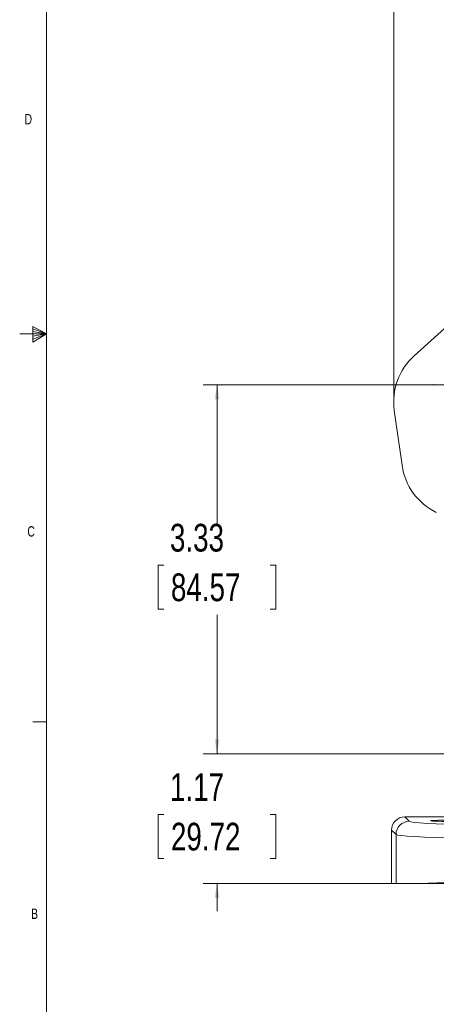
# Model space of a CAD drawing. Header units: inches. Extents: x 0.3 to 33.9, y 0.2 to 21.6.
# Tile 2 of 25: x 0.3 to 4, y 4.9 to 13.7. Entities that reach past the tile are written whole.
import ezdxf

# ---------------------------------------------------------------- set-up
doc = ezdxf.new("R2010")
doc.units = ezdxf.units.IN
doc.header["$MEASUREMENT"] = 0
doc.header["$PDSIZE"] = -1
doc.layers.add('SLD-0', color=7, linetype='Continuous', lineweight=15)
doc.styles.add('SLDTEXTSTYLE0', font='TXT', dxfattribs={"width": 0.75})
doc.dimstyles.new('SLDDIMSTYLE0', dxfattribs={"dimtxt": 0.25, "dimasz": 0.13, "dimexe": 0, "dimexo": 0.0625, "dimgap": 0.0625, "dimtad": 0, "dimtih": 1, "dimtoh": 1, "dimrnd": 1e-09, "dimzin": 12, "dimdsep": 46, "dimtxsty": 'SLDTEXTSTYLE0', "dimsah": 1, "dimcen": 0.09, "dimadec": 0, "dimazin": 3, "dimtfac": 1, "dimtofl": 0, "dimtmove": 0, "dimatfit": 3, "dimfxl": 1, "dimfrac": 2, "dimtolj": 1, "dimtzin": 12, "dimarcsym": 0})
doc.dimstyles.new('SLDDIMSTYLE1', dxfattribs={"dimtxt": 0.25, "dimasz": 0.13, "dimexe": 0, "dimexo": 0.0625, "dimgap": 0.0625, "dimtad": 0, "dimtih": 1, "dimtoh": 1, "dimrnd": 1e-09, "dimzin": 12, "dimdsep": 46, "dimtxsty": 'SLDTEXTSTYLE0', "dimsah": 1, "dimcen": 0.09, "dimadec": 0, "dimazin": 3, "dimtfac": 1, "dimtmove": 0, "dimatfit": 0, "dimfxl": 1, "dimfrac": 2, "dimtolj": 1, "dimtzin": 12, "dimarcsym": 0})

# ---------------------------------------------------------------- blocks, each defined once
blk = doc.blocks.new('_D')
at = {"layer": 'SLD-0'}
for p, q in [((3.6553, 10.348), (3.6553, 15.5608)), ((7.097, 13.3717), (7.097, 15.5608)), ((4.897, 15.4726), (4.8463, 15.4726)), ((4.8463, 15.4726), (4.8463, 15.0757)), ((5.8552, 15.4726), (5.906, 15.4726)), ((5.906, 15.4726), (5.906, 15.0757)), ((3.6553, 15.4358), (4.7575, 15.4358)), ((7.097, 15.4358), (5.9948, 15.4358)), ((4.8463, 15.0757), (4.897, 15.0757)), ((5.906, 15.0757), (5.8552, 15.0757))]:
    blk.add_line(p, q, dxfattribs=at)
for points in [[(3.6553, 15.4358), (3.7853, 15.4158), (3.7853, 15.4558)], [(7.097, 15.4358), (6.967, 15.4558), (6.967, 15.4158)]]:
    blk.add_solid(points, dxfattribs=at)
at = {"layer": 'SLD-0', "char_height": 0.25, "attachment_point": 1, "style": 'SLDTEXTSTYLE0'}
for s, insert in [('3.44', (4.9513, 15.8457, 0.0039)), ('87.42', (4.9605, 15.398, 0.0039))]:
    blk.add_mtext(s, dxfattribs=dict(at, insert=insert))
blk = doc.blocks.new('_D_4')
at = {"layer": 'SLD-0'}
for p, q in [((4.1769, 10.4516), (1.9356, 10.4516)), ((2.0606, 10.4516), (2.0606, 9.1976)), ((1.5815, 8.8236), (1.5307, 8.8236)), ((1.5307, 8.8236), (1.5307, 8.4267)), ((2.5397, 8.8236), (2.5905, 8.8236)), ((2.5905, 8.8236), (2.5905, 8.4267)), ((1.5307, 8.4267), (1.5815, 8.4267)), ((2.0606, 7.122), (2.0606, 8.3759)), ((2.5905, 8.4267), (2.5397, 8.4267)), ((5.662, 7.122), (1.9356, 7.122))]:
    blk.add_line(p, q, dxfattribs=at)
for points in [[(2.0606, 10.4516), (2.0406, 10.3216), (2.0806, 10.3216)], [(2.0606, 7.122), (2.0806, 7.252), (2.0406, 7.252)]]:
    blk.add_solid(points, dxfattribs=at)
at = {"layer": 'SLD-0', "char_height": 0.25, "attachment_point": 1, "style": 'SLDTEXTSTYLE0'}
for s, insert in [('3.33', (1.6357, 9.1966, -2.3339)), ('84.57', (1.6449, 8.749, -2.3339))]:
    blk.add_mtext(s, dxfattribs=dict(at, insert=insert))
blk = doc.blocks.new('_D_5')
at = {"layer": 'SLD-0'}
for p, q in [((2.0606, 7.122), (2.0606, 7.372)), ((5.662, 7.122), (1.9356, 7.122)), ((1.5815, 6.5738), (1.5307, 6.5738)), ((1.5307, 6.5738), (1.5307, 6.1769)), ((2.5397, 6.5738), (2.5905, 6.5738)), ((2.5905, 6.5738), (2.5905, 6.1769)), ((1.5307, 6.1769), (1.5815, 6.1769)), ((2.5905, 6.1769), (2.5397, 6.1769)), ((5.6253, 5.952), (1.9356, 5.952)), ((2.0606, 5.952), (2.0606, 5.702))]:
    blk.add_line(p, q, dxfattribs=at)
for points in [[(2.0606, 7.122), (2.0806, 7.252), (2.0406, 7.252)], [(2.0606, 5.952), (2.0406, 5.822), (2.0806, 5.822)]]:
    blk.add_solid(points, dxfattribs=at)
at = {"layer": 'SLD-0', "char_height": 0.25, "attachment_point": 1, "style": 'SLDTEXTSTYLE0'}
for s, insert in [('1.17', (1.6357, 6.9468, -2.3339)), ('29.72', (1.6449, 6.4992, -2.3339))]:
    blk.add_mtext(s, dxfattribs=dict(at, insert=insert))

msp = doc.modelspace()

# ---------------------------------------------------------------- linework, layer by layer
at = {"color": 7, "linetype": 'Continuous', "lineweight": 0}
for p, q in [((0.5229, 21.4106), (0.5229, 0.4106)), ((0.3989, 10.9761), (0.3989, 10.8373)), ((0.5229, 10.9106), (0.3989, 10.9761)), ((0.3989, 10.9577), (0.5229, 10.9106)), ((0.3989, 10.9337), (0.5229, 10.9106)), ((0.5229, 10.9106), (0.2798, 10.9106)), ((0.3989, 10.8373), (0.5229, 10.9106)), ((0.3989, 10.8646), (0.5229, 10.9106)), ((0.3989, 10.8914), (0.5229, 10.9106)), ((0.5229, 7.4106), (0.3979, 7.4106))]:
    msp.add_line(p, q, dxfattribs=at)
at = {"color": 7, "linetype": 'Continuous', "lineweight": 15}
for p, q in [((3.8404, 10.714), (5.5072, 12.216)), ((3.7305, 9.7248), (3.6607, 10.2199)), ((3.7553, 6.5532), (3.796, 6.5126)), ((3.7553, 6.5532), (5.4121, 6.5532)), ((3.676, 6.3926), (3.6354, 6.4333)), ((3.6354, 5.952), (3.6354, 6.4333)), ((3.676, 5.952), (3.676, 6.3926)), ((3.676, 5.952), (3.6354, 5.952)), ((3.9013, 5.952), (3.676, 5.952))]:
    msp.add_line(p, q, dxfattribs=at)
for centre, radius, start, end in [((4.2153, 10.298), 0.56, 132.02186, 188.0203), ((4.285, 9.8029), 0.56, 188.0203, 244.01874), ((3.7961, 6.3925), 0.1201, 90.04597, 179.95403)]:
    msp.add_arc(centre, radius, start, end, dxfattribs=at)
for centre, major_axis, ratio, start_param, end_param in [((3.7554, 6.4332), (-0.0849, 0.0849), 0.999315, 5.49813, 7.068241), ((5.6753, 6.5139), (1.88, 0), 0.026186, 3.167773, 4.712389), ((5.6753, 6.3939), (2, 0), 0.024615, 3.167773, 4.712389), ((5.6753, 5.9293), (2, 0), 0.024615, 1.570796, 2.661649)]:
    msp.add_ellipse(centre, major_axis=major_axis, ratio=ratio, start_param=start_param, end_param=end_param, dxfattribs=at)
msp.add_ellipse((4.222, 6.5172), major_axis=(0.2344, 0), ratio=0.026186, dxfattribs=at)
msp.add_open_spline([(5.6753, 5.952), (5.5951, 5.952), (5.4398, 5.952), (5.2124, 5.952), (4.9958, 5.952), (4.7876, 5.952), (4.591, 5.952), (4.408, 5.952), (4.2246, 5.952), (4.0478, 5.952), (3.9501, 5.952), (3.9013, 5.952)], degree=3, knots=[0, 0, 0, 0, 0.110362, 0.213754, 0.317476, 0.420866, 0.524226, 0.627917, 0.731274, 0.865638, 1, 1, 1, 1], dxfattribs=at)
at = {"layer": 'SLD-0'}
msp.add_point((4.017, 10.4516), dxfattribs=at)

# ---------------------------------------------------------------- texts
at = {"color": 7, "linetype": 'Continuous', "lineweight": 0, "char_height": 0.0938, "attachment_point": 1, "style": 'SLDTEXTSTYLE0'}
for s, insert in [('D', (0.3237, 12.8955)), ('C', (0.3492, 9.1757)), ('B', (0.3826, 5.725))]:
    msp.add_mtext(s, dxfattribs=dict(at, insert=insert))

# ---------------------------------------------------------------- dimensions: what is measured, and where the dimension line sits
at = {"layer": 'SLD-0'}
dim = msp.add_linear_dim(base=(7.097, 15.4358), p1=(3.6553, 10.298), p2=(7.097, 13.3217), dimstyle='SLDDIMSTYLE0', dxfattribs=at)
dim.commit()
dim.dimension.update_dxf_attribs({"geometry": '_D', "text_midpoint": (5.3761, 15.4358), "dimtype": 160})
for base, p1, p2, dimstyle, picture, middle in [((2.0606, 7.122), (4.2269, 10.4516), (5.712, 7.122), 'SLDDIMSTYLE0', '_D_4', (2.0606, 8.7868)), ((2.0606, 5.952), (5.712, 7.122), (5.6753, 5.952), 'SLDDIMSTYLE1', '_D_5', (2.0606, 6.537))]:
    dim = msp.add_linear_dim(base=base, p1=p1, p2=p2, angle=90, dimstyle=dimstyle, dxfattribs=at)
    dim.commit()
    dim.dimension.update_dxf_attribs({"geometry": picture, "text_midpoint": middle, "dimtype": 160})

doc.saveas('drawing.dxf')
